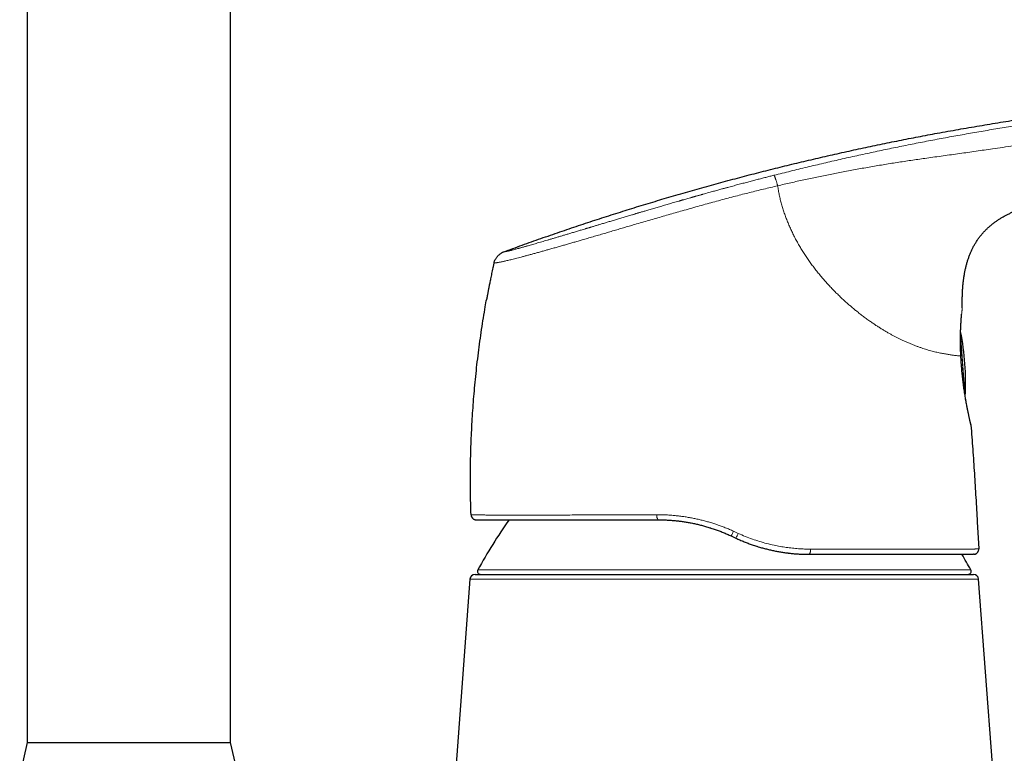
# Model space of a CAD drawing. Header units: millimetres. Extents: x 8 to 819, y 12 to 828.
# Tile 40 of 42: x 561 to 658, y 587 to 659. Entities that reach past the tile are written whole.
import ezdxf

# ---------------------------------------------------------------- set-up
doc = ezdxf.new("R2010")
doc.units = ezdxf.units.MM

msp = doc.modelspace()

# ---------------------------------------------------------------- linework, layer by layer
at = {"color": 7, "linetype": 'Continuous', "lineweight": 30}
for p, q in [((561.965, 699.987), (561.965, 587.987)), ((581.965, 587.987), (581.965, 699.987)), ((607.888, 635.19), (607.891, 635.19)), ((653.987, 630.774), (653.987, 630.765)), ((653.85, 626.021), (653.85, 626.023)), ((653.89, 625.396), (653.885, 625.399)), ((605.652, 610.399), (605.641, 610.399)), ((655.46, 609.716), (655.607, 607.043)), ((631.247, 608.323), (631.707, 608.109)), ((655.154, 606.518), (655.107, 606.516)), ((605.535, 604.074), (604.184, 585.873)), ((606.033, 604.537), (655.097, 604.537)), ((656.949, 585.841), (655.596, 604.074)), ((561.965, 587.987), (561.215, 584.787)), ((561.965, 587.987), (581.965, 587.987)), ((582.684, 584.923), (581.965, 587.987))]:
    msp.add_line(p, q, dxfattribs=at)
at = {"color": 252, "linetype": 'Continuous', "lineweight": 0}
for p, q in [((653.817, 628.167), (654.219, 622.429)), ((653.819, 628.224), (654.228, 622.368)), ((605.654, 610.399), (605.641, 610.399)), ((631.943, 608.575), (631.474, 608.789)), ((655.594, 606.9), (655.591, 606.89)), ((606.304, 604.981), (654.826, 604.981)), ((655.596, 604.074), (605.535, 604.074))]:
    msp.add_line(p, q, dxfattribs=at)
at = {"color": 7, "linetype": 'Continuous', "lineweight": 30, "flags": 128}
msp.add_lwpolyline([(654.839, 619.286), (654.843, 619.268), (654.848, 619.231)], dxfattribs=at)
at = {"color": 252, "linetype": 'Continuous', "lineweight": 0, "flags": 128}
msp.add_lwpolyline([(638.892, 606.516), (638.908, 606.518), (638.924, 606.525), (638.939, 606.536), (638.955, 606.55), (638.969, 606.57), (638.983, 606.592), (638.997, 606.619), (639.009, 606.649), (639.02, 606.682), (639.03, 606.719), (639.039, 606.757), (639.047, 606.798), (639.053, 606.841), (639.058, 606.886), (639.062, 606.931), (639.064, 606.978), (639.064, 607.024)], dxfattribs=at)
at = {"color": 7, "linetype": 'Continuous', "lineweight": 30}
for centre, radius, start, end in [((629.315, 623.502), 25, 356.73612, 11.37445), ((606.141, 610.416), 0.5, 206.67144, 270), ((650.202, 581.042), 50, 144.72552, 151.39505), ((655.107, 607.016), 0.5, 346.56091, 3.13374), ((610.929, 581.042), 50, 28.60495, 30.63022), ((606.568, 604.837), 0.3, 151.39505, 270), ((654.563, 604.837), 0.3, 270, 28.60495), ((606.033, 604.037), 0.5, 90, 175.75594), ((655.097, 604.037), 0.5, 4.24406, 90)]:
    msp.add_arc(centre, radius, start, end, dxfattribs=at)
at = {"color": 252, "linetype": 'Continuous', "lineweight": 0}
for centre, radius, start, end in [((624.522, 610.301), 0.6, 169.07835, 219.97016), ((624.582, 611.86), 7.545, 332.0497, 335.98729), ((628.443, 610.056), 3.801, 329.17987, 337.06912)]:
    msp.add_arc(centre, radius, start, end, dxfattribs=at)
at = {"color": 7, "linetype": 'Continuous', "lineweight": 30}
for points, knots in [([(608.834, 636.277), (609.448, 636.502), (610.676, 636.951), (612.521, 637.605), (614.368, 638.246), (616.216, 638.871), (618.054, 639.477), (619.883, 640.065), (621.702, 640.636), (623.522, 641.191), (625.356, 641.737), (627.204, 642.271), (629.066, 642.795), (630.929, 643.304), (632.794, 643.798), (634.66, 644.279), (636.528, 644.744), (638.398, 645.196), (640.269, 645.634), (642.142, 646.057), (644.016, 646.466), (645.893, 646.862), (647.77, 647.244), (649.65, 647.612), (651.594, 647.978), (653.603, 648.341), (655.677, 648.698), (657.753, 649.04), (659.831, 649.366), (661.847, 649.666), (663.8, 649.942), (665.692, 650.196), (667.585, 650.437), (669.48, 650.666), (671.365, 650.88), (673.242, 651.08), (675.109, 651.268), (676.978, 651.443), (678.862, 651.607), (680.76, 651.76), (682.674, 651.902), (684.589, 652.032), (686.507, 652.151), (688.427, 652.257), (690.349, 652.349), (692.133, 652.42), (693.78, 652.475), (695.289, 652.513), (696.798, 652.541), (698.307, 652.556), (699.708, 652.558), (701.001, 652.549), (702.186, 652.531), (703.37, 652.505), (704.554, 652.468), (705.737, 652.421), (706.919, 652.363), (708.1, 652.295), (709.28, 652.215), (710.459, 652.123), (711.63, 652.021), (712.793, 651.908), (713.947, 651.784), (715.101, 651.65), (715.869, 651.551), (716.253, 651.501)], [0, 0, 0, 0, 0.017941, 0.035846, 0.053717, 0.071553, 0.089358, 0.106815, 0.124244, 0.141646, 0.159023, 0.176729, 0.194412, 0.212073, 0.229712, 0.247332, 0.264934, 0.282519, 0.300089, 0.317644, 0.335187, 0.352717, 0.370238, 0.38775, 0.405254, 0.424501, 0.443741, 0.462977, 0.48221, 0.501442, 0.518887, 0.536333, 0.553781, 0.571233, 0.58869, 0.605839, 0.622995, 0.640158, 0.65733, 0.674861, 0.692405, 0.70996, 0.72753, 0.745111, 0.762702, 0.7803, 0.7941, 0.807901, 0.821703, 0.835502, 0.849299, 0.860136, 0.87097, 0.881802, 0.892629, 0.903453, 0.914274, 0.925091, 0.935905, 0.946716, 0.957526, 0.968143, 0.97876, 0.989379, 1, 1, 1, 1]), ([(653.987, 630.774), (653.986, 630.915), (653.983, 631.197), (653.987, 631.62), (653.998, 632.043), (654.019, 632.465), (654.049, 632.887), (654.087, 633.278), (654.131, 633.638), (654.18, 633.966), (654.238, 634.294), (654.305, 634.619), (654.382, 634.943), (654.469, 635.26), (654.566, 635.572), (654.673, 635.878), (654.793, 636.179), (654.924, 636.474), (655.068, 636.764), (655.225, 637.047), (655.395, 637.323), (655.577, 637.591), (655.772, 637.849), (655.979, 638.098), (656.197, 638.338), (656.426, 638.566), (656.665, 638.784), (656.912, 638.991), (657.165, 639.185), (657.424, 639.369), (657.69, 639.542), (657.961, 639.706), (658.238, 639.861), (658.519, 640.008), (658.805, 640.146), (659.101, 640.28), (659.304, 640.364), (659.409, 640.407)], [0, 0, 0, 0, 0.035413, 0.070825, 0.106243, 0.141663, 0.177082, 0.212504, 0.240337, 0.268167, 0.295994, 0.323824, 0.351658, 0.37949, 0.406594, 0.433697, 0.460805, 0.487916, 0.515021, 0.542121, 0.569219, 0.596322, 0.623427, 0.650533, 0.677635, 0.704735, 0.731838, 0.758947, 0.785517, 0.812082, 0.838642, 0.865204, 0.891772, 0.918342, 0.944907, 0.971471, 1, 1, 1, 1]), ([(607.888, 635.19), (607.893, 635.211), (607.902, 635.254), (607.923, 635.323), (607.953, 635.398), (607.994, 635.481), (608.044, 635.569), (608.103, 635.659), (608.169, 635.75), (608.241, 635.837), (608.317, 635.921), (608.398, 635.999), (608.48, 636.07), (608.56, 636.132), (608.636, 636.184), (608.707, 636.224), (608.772, 636.254), (608.814, 636.27), (608.834, 636.277)], [0, 0, 0, 0, 0.042622, 0.089774, 0.144028, 0.205922, 0.274425, 0.347571, 0.423157, 0.499461, 0.575795, 0.651496, 0.724849, 0.793628, 0.855812, 0.910297, 0.957531, 1, 1, 1, 1]), ([(607.888, 635.191), (607.877, 635.138), (607.843, 634.983), (607.789, 634.731), (607.726, 634.438), (607.668, 634.16), (607.614, 633.896), (607.564, 633.651), (607.518, 633.424), (607.477, 633.215), (607.438, 633.019), (607.402, 632.836), (607.37, 632.668), (607.341, 632.516), (607.314, 632.378), (607.29, 632.252), (607.269, 632.137), (607.25, 632.034), (607.233, 631.943), (607.218, 631.863), (607.205, 631.795), (607.195, 631.742), (607.188, 631.703), (607.183, 631.675), (607.179, 631.653), (607.177, 631.644), (607.176, 631.639)], [0, 0, 0, 0, 0.043084, 0.126862, 0.206674, 0.282529, 0.354435, 0.4224, 0.482884, 0.539886, 0.59342, 0.643503, 0.690154, 0.73119, 0.769198, 0.804209, 0.836267, 0.865425, 0.891758, 0.915365, 0.936384, 0.955009, 0.967578, 0.979119, 0.989841, 1, 1, 1, 1]), ([(605.641, 610.399), (605.629, 610.787), (605.605, 611.563), (605.586, 612.727), (605.579, 613.892), (605.586, 615.057), (605.607, 616.221), (605.641, 617.363), (605.687, 618.483), (605.744, 619.58), (605.813, 620.676), (605.894, 621.771), (605.988, 622.887), (606.098, 624.024), (606.223, 625.182), (606.362, 626.339), (606.514, 627.493), (606.68, 628.646), (606.856, 629.775), (607.021, 630.773), (607.132, 631.386), (607.178, 631.639)], [0, 0, 0, 0, 0.054587, 0.109174, 0.163762, 0.218349, 0.272936, 0.327523, 0.378991, 0.430459, 0.481927, 0.533395, 0.584863, 0.63945, 0.694037, 0.748624, 0.803211, 0.857798, 0.912385, 0.963853, 1, 1, 1, 1]), ([(653.85, 626.027), (653.847, 626.091), (653.841, 626.219), (653.833, 626.405), (653.827, 626.582), (653.822, 626.748), (653.818, 626.902), (653.815, 627.044), (653.813, 627.175), (653.812, 627.296), (653.811, 627.415), (653.811, 627.531), (653.811, 627.642), (653.812, 627.744), (653.813, 627.859), (653.814, 627.99), (653.817, 628.162), (653.821, 628.354), (653.828, 628.565), (653.836, 628.768), (653.844, 628.964), (653.854, 629.152), (653.865, 629.325), (653.876, 629.484), (653.886, 629.633), (653.897, 629.779), (653.907, 629.909), (653.917, 630.026), (653.925, 630.121), (653.93, 630.177), (653.932, 630.202)], [0, 0, 0, 0, 0.036043, 0.071339, 0.104783, 0.136375, 0.166116, 0.193524, 0.219147, 0.242984, 0.265036, 0.290517, 0.313103, 0.333424, 0.353574, 0.38523, 0.416877, 0.464816, 0.512768, 0.560871, 0.609163, 0.657659, 0.706648, 0.749545, 0.794204, 0.840622, 0.888807, 0.927913, 0.968119, 1, 1, 1, 1]), ([(653.889, 625.394), (653.888, 625.415), (653.884, 625.465), (653.878, 625.549), (653.872, 625.649), (653.865, 625.762), (653.857, 625.889), (653.852, 625.978), (653.849, 626.025)], [0, 0, 0, 0, 0.099918, 0.236909, 0.395211, 0.574988, 0.776477, 1, 1, 1, 1]), ([(654.846, 619.256), (654.845, 619.258), (654.844, 619.264), (654.841, 619.279), (654.836, 619.299), (654.829, 619.326), (654.821, 619.36), (654.81, 619.404), (654.797, 619.461), (654.78, 619.533), (654.76, 619.618), (654.738, 619.714), (654.715, 619.818), (654.69, 619.928), (654.664, 620.048), (654.636, 620.177), (654.607, 620.313), (654.577, 620.457), (654.546, 620.607), (654.514, 620.764), (654.481, 620.928), (654.445, 621.112), (654.406, 621.318), (654.364, 621.549), (654.322, 621.789), (654.28, 622.037), (654.239, 622.294), (654.199, 622.558), (654.159, 622.829), (654.121, 623.106), (654.084, 623.389), (654.049, 623.677), (654.015, 623.968), (653.986, 624.244), (653.961, 624.501), (653.94, 624.74), (653.92, 624.979), (653.904, 625.198), (653.895, 625.337), (653.891, 625.396)], [0, 0, 0, 0, 0.018744, 0.037649, 0.056944, 0.076862, 0.097635, 0.119413, 0.146238, 0.174103, 0.202779, 0.232032, 0.258925, 0.285914, 0.312808, 0.339445, 0.365803, 0.391912, 0.417805, 0.443513, 0.469069, 0.494506, 0.526191, 0.557837, 0.589526, 0.621291, 0.653134, 0.68505, 0.717037, 0.749085, 0.781187, 0.813332, 0.845512, 0.877717, 0.903495, 0.929283, 0.955081, 0.980888, 1, 1, 1, 1]), ([(654.848, 619.231), (654.906, 618.439), (655.021, 616.854), (655.179, 614.475), (655.327, 612.096), (655.416, 610.509), (655.46, 609.716)], [0, 0, 0, 0, 0.25, 0.5, 0.75, 1, 1, 1, 1]), ([(605.646, 610.399), (605.646, 610.376), (605.648, 610.331), (605.664, 610.26), (605.684, 610.214), (605.694, 610.192)], [0, 0, 0, 0, 0.331081, 0.66457, 1, 1, 1, 1]), ([(605.927, 609.966), (605.929, 609.965), (605.94, 609.959), (605.958, 609.952), (605.982, 609.942), (606.006, 609.935), (606.03, 609.929), (606.053, 609.924), (606.077, 609.92), (606.091, 609.918), (606.099, 609.918)], [0, 0, 0, 0, 0.015001, 0.099233, 0.200767, 0.320942, 0.460546, 0.620063, 0.799809, 1, 1, 1, 1]), ([(606.144, 609.916), (606.145, 609.916), (606.148, 609.916), (606.17, 609.916), (606.209, 609.916), (606.265, 609.916), (606.337, 609.916), (606.424, 609.916), (606.525, 609.916), (606.636, 609.916), (606.758, 609.916), (606.893, 609.916), (607.04, 609.916), (607.201, 609.916), (607.372, 609.916), (607.554, 609.916), (607.744, 609.916), (607.946, 609.916), (608.16, 609.916), (608.385, 609.916), (608.621, 609.916), (608.87, 609.916), (609.135, 609.916), (609.417, 609.916), (609.716, 609.916), (610.027, 609.916), (610.349, 609.916), (610.684, 609.916), (611.025, 609.916), (611.372, 609.916), (611.725, 609.916), (612.088, 609.916), (612.461, 609.916), (612.844, 609.916), (613.238, 609.916), (613.641, 609.916), (614.059, 609.916), (614.49, 609.916), (614.937, 609.916), (615.394, 609.916), (615.859, 609.916), (616.335, 609.916), (616.811, 609.916), (617.286, 609.916), (617.76, 609.916), (618.241, 609.916), (618.728, 609.916), (619.221, 609.916), (619.721, 609.916), (620.228, 609.916), (620.748, 609.916), (621.282, 609.916), (621.829, 609.916), (622.38, 609.916), (622.936, 609.916), (623.497, 609.916), (623.874, 609.916), (624.063, 609.916)], [0, 0, 0, 0, 0.012258, 0.032535, 0.052774, 0.072989, 0.093192, 0.113397, 0.133623, 0.152119, 0.170569, 0.188983, 0.207372, 0.225746, 0.244114, 0.261781, 0.279394, 0.29696, 0.314491, 0.331994, 0.34948, 0.366958, 0.38465, 0.403168, 0.42164, 0.440076, 0.458488, 0.476888, 0.495287, 0.512882, 0.530478, 0.548085, 0.565711, 0.583369, 0.601067, 0.618815, 0.636417, 0.654823, 0.673236, 0.691667, 0.710127, 0.728626, 0.747175, 0.764818, 0.78245, 0.800078, 0.817712, 0.835361, 0.853034, 0.87074, 0.888505, 0.907098, 0.925672, 0.944239, 0.962809, 0.981393, 1, 1, 1, 1]), ([(624.063, 609.916), (624.192, 609.915), (624.452, 609.913), (624.845, 609.899), (625.24, 609.877), (625.638, 609.844), (625.929, 609.815), (626.088, 609.794), (626.113, 609.791)], [0, 0, 0, 0, 0.191188, 0.383018, 0.575547, 0.768832, 0.962929, 1, 1, 1, 1]), ([(626.113, 609.791), (626.114, 609.79), (626.249, 609.776), (626.519, 609.737), (626.921, 609.674), (627.322, 609.6), (627.723, 609.517), (628.126, 609.423), (628.529, 609.318), (628.874, 609.221), (629.083, 609.155), (629.159, 609.131)], [0, 0, 0, 0, 0.001213, 0.132343, 0.263293, 0.394096, 0.524784, 0.657763, 0.790685, 0.923582, 1, 1, 1, 1]), ([(629.16, 609.133), (629.19, 609.124), (629.358, 609.073), (629.657, 608.97), (630.059, 608.825), (630.457, 608.669), (630.854, 608.503), (631.116, 608.383), (631.247, 608.323)], [0, 0, 0, 0, 0.042918, 0.234576, 0.424026, 0.614719, 0.806697, 1, 1, 1, 1]), ([(631.707, 608.109), (631.841, 608.048), (632.107, 607.926), (632.51, 607.757), (632.914, 607.599), (633.32, 607.454), (633.609, 607.355), (633.764, 607.308), (633.781, 607.303)], [0, 0, 0, 0, 0.197159, 0.393164, 0.588066, 0.781919, 0.974774, 1, 1, 1, 1]), ([(633.782, 607.305), (633.865, 607.279), (634.077, 607.212), (634.419, 607.115), (634.81, 607.014), (635.205, 606.921), (635.603, 606.838), (636.004, 606.763), (636.405, 606.7), (636.695, 606.658), (636.851, 606.641), (636.873, 606.638)], [0, 0, 0, 0, 0.081136, 0.207896, 0.33465, 0.461425, 0.590548, 0.719739, 0.84903, 0.978455, 1, 1, 1, 1]), ([(655.154, 606.518), (655.159, 606.519), (655.17, 606.52), (655.187, 606.522), (655.205, 606.526), (655.223, 606.53), (655.24, 606.535), (655.256, 606.54), (655.268, 606.544), (655.281, 606.549), (655.294, 606.554), (655.311, 606.562), (655.332, 606.571), (655.353, 606.583), (655.373, 606.596), (655.392, 606.608), (655.411, 606.622), (655.43, 606.637), (655.448, 606.654), (655.465, 606.671), (655.482, 606.689), (655.502, 606.713), (655.524, 606.742), (655.546, 606.777), (655.565, 606.814), (655.58, 606.852), (655.588, 606.877), (655.591, 606.89)], [0, 0, 0, 0, 0.0887389, 0.1665393, 0.2334863, 0.2897265, 0.3355246, 0.3590712, 0.3789609, 0.3955731, 0.4095615, 0.4220063, 0.4416259, 0.4645874, 0.4817908, 0.5002905, 0.519642, 0.5403849, 0.5630136, 0.58791, 0.6153616, 0.6455822, 0.7000615, 0.7624902, 0.8331668, 0.912291, 1, 1, 1, 1]), ([(636.872, 606.637), (636.895, 606.634), (637.052, 606.614), (637.339, 606.586), (637.733, 606.554), (638.122, 606.532), (638.508, 606.518), (638.764, 606.517), (638.892, 606.516)], [0, 0, 0, 0, 0.034481, 0.231139, 0.42385, 0.616189, 0.808219, 1, 1, 1, 1]), ([(638.892, 606.516), (639.079, 606.516), (639.452, 606.516), (640.006, 606.516), (640.555, 606.516), (641.098, 606.516), (641.635, 606.516), (642.165, 606.516), (642.672, 606.516), (643.156, 606.516), (643.619, 606.516), (644.076, 606.516), (644.527, 606.516), (644.971, 606.516), (645.421, 606.516), (645.876, 606.516), (646.333, 606.516), (646.782, 606.516), (647.221, 606.516), (647.651, 606.516), (648.072, 606.516), (648.471, 606.516), (648.85, 606.516), (649.208, 606.516), (649.558, 606.516), (649.898, 606.516), (650.228, 606.516), (650.56, 606.516), (650.891, 606.516), (651.219, 606.516), (651.536, 606.516), (651.84, 606.516), (652.132, 606.516), (652.411, 606.516), (652.671, 606.516), (652.912, 606.516), (653.135, 606.516), (653.346, 606.516), (653.546, 606.516), (653.734, 606.516), (653.909, 606.516), (654.07, 606.516), (654.218, 606.516), (654.355, 606.516), (654.481, 606.516), (654.595, 606.516), (654.698, 606.516), (654.791, 606.516), (654.873, 606.516), (654.944, 606.516), (655.004, 606.516), (655.05, 606.516), (655.083, 606.516), (655.104, 606.516), (655.106, 606.516), (655.107, 606.516)], [0, 0, 0, 0, 0.020056, 0.040104, 0.060154, 0.080221, 0.100315, 0.120449, 0.140443, 0.158709, 0.176974, 0.195246, 0.213534, 0.231847, 0.250193, 0.27011, 0.29001, 0.309904, 0.329804, 0.349721, 0.369665, 0.389638, 0.407927, 0.426199, 0.444463, 0.462729, 0.481004, 0.499298, 0.519305, 0.539288, 0.559258, 0.579226, 0.599204, 0.619204, 0.639277, 0.657655, 0.675998, 0.694315, 0.712616, 0.730909, 0.749203, 0.766844, 0.784432, 0.801974, 0.81948, 0.836956, 0.854413, 0.871857, 0.889545, 0.908059, 0.926517, 0.94493, 0.963307, 0.981661, 1, 1, 1, 1])]:
    msp.add_open_spline(points, degree=3, knots=knots, dxfattribs=at)
at = {"color": 252, "linetype": 'Continuous', "lineweight": 0}
for points, knots in [([(635.458, 643.822), (636.001, 643.958), (637.086, 644.23), (638.716, 644.626), (640.347, 645.012), (641.979, 645.388), (643.604, 645.752), (645.222, 646.103), (646.833, 646.441), (648.446, 646.77), (650.071, 647.09), (651.709, 647.403), (653.358, 647.707), (655.01, 648), (656.664, 648.283), (658.311, 648.553), (659.95, 648.812), (661.581, 649.058), (663.213, 649.296), (664.303, 649.446), (664.848, 649.521)], [0, 0, 0, 0, 0.056011, 0.112011, 0.168004, 0.223993, 0.279979, 0.334963, 0.389948, 0.444935, 0.499928, 0.55593, 0.611939, 0.667953, 0.723968, 0.779981, 0.834987, 0.889989, 0.944992, 1, 1, 1, 1]), ([(665.196, 647.568), (664.507, 647.479), (663.13, 647.299), (661.069, 647.015), (659.012, 646.723), (657.104, 646.446), (655.343, 646.191), (653.727, 645.962), (652.108, 645.739), (650.57, 645.524), (649.113, 645.315), (647.739, 645.109), (646.368, 644.891), (644.999, 644.66), (643.633, 644.417), (642.292, 644.167), (640.977, 643.91), (639.687, 643.648), (638.397, 643.374), (637.107, 643.089), (636.248, 642.891), (635.818, 642.792)], [0, 0, 0, 0, 0.069893, 0.139698, 0.209425, 0.2791, 0.333864, 0.388697, 0.443625, 0.498626, 0.545327, 0.59202, 0.638662, 0.685257, 0.731879, 0.7786, 0.82275, 0.866968, 0.911231, 0.955561, 1, 1, 1, 1]), ([(608.834, 636.277), (608.834, 636.278), (608.836, 636.278), (608.84, 636.279), (608.846, 636.28), (608.855, 636.281), (608.863, 636.282), (608.872, 636.284), (608.878, 636.285), (608.883, 636.286), (608.885, 636.286), (608.888, 636.287), (608.891, 636.287), (608.898, 636.288), (608.91, 636.291), (608.929, 636.294), (608.949, 636.298), (608.972, 636.302), (608.996, 636.306), (609.022, 636.311), (609.051, 636.317), (609.082, 636.323), (609.118, 636.33), (609.161, 636.339), (609.209, 636.349), (609.264, 636.361), (609.323, 636.375), (609.386, 636.389), (609.455, 636.406), (609.533, 636.425), (609.63, 636.449), (609.75, 636.479), (609.894, 636.516), (610.049, 636.557), (610.19, 636.594), (610.309, 636.627), (610.402, 636.652), (610.499, 636.678), (610.598, 636.705), (610.7, 636.733), (610.811, 636.764), (610.933, 636.798), (611.065, 636.835), (611.203, 636.874), (611.371, 636.922), (611.574, 636.979), (611.813, 637.048), (612.064, 637.12), (612.325, 637.196), (612.595, 637.275), (612.87, 637.355), (613.151, 637.438), (613.438, 637.523), (613.736, 637.611), (614.043, 637.702), (614.357, 637.796), (614.675, 637.891), (615.006, 637.99), (615.355, 638.094), (615.725, 638.205), (616.104, 638.319), (616.493, 638.435), (616.791, 638.525), (616.994, 638.586), (617.097, 638.617), (617.202, 638.648), (617.306, 638.68), (617.412, 638.712), (617.518, 638.743), (617.687, 638.794), (617.922, 638.865), (618.242, 638.961), (618.588, 639.065), (618.96, 639.176), (619.347, 639.293), (619.751, 639.413), (620.171, 639.539), (620.599, 639.667), (621.035, 639.797), (621.366, 639.895), (621.589, 639.962), (621.702, 639.995), (621.816, 640.029), (621.929, 640.063), (622.043, 640.096), (622.158, 640.13), (622.34, 640.184), (622.591, 640.258), (622.88, 640.344), (623.142, 640.421), (623.374, 640.489), (623.606, 640.558), (623.833, 640.624), (624.147, 640.716), (624.553, 640.835), (625.061, 640.983), (625.582, 641.135), (625.954, 641.243), (626.173, 641.306), (626.236, 641.324), (626.301, 641.343), (626.367, 641.362), (626.435, 641.381), (626.504, 641.401), (626.618, 641.434), (626.781, 641.481), (627.006, 641.546), (627.172, 641.593), (627.269, 641.621), (627.283, 641.625), (627.292, 641.627), (627.301, 641.63), (627.311, 641.633), (627.322, 641.636), (627.348, 641.644), (627.395, 641.657), (627.465, 641.677), (627.548, 641.701), (627.642, 641.727), (627.748, 641.757), (627.866, 641.791), (627.991, 641.826), (628.122, 641.863), (628.223, 641.892), (628.298, 641.913), (628.344, 641.926), (628.39, 641.939), (628.432, 641.95), (628.653, 642.013), (629.005, 642.111), (629.489, 642.245), (629.917, 642.363), (630.236, 642.45), (630.449, 642.508), (630.557, 642.538), (630.666, 642.567), (630.781, 642.599), (631.026, 642.665), (631.403, 642.767), (631.901, 642.9), (632.392, 643.03), (632.87, 643.156), (633.337, 643.278), (633.788, 643.396), (634.224, 643.508), (634.646, 643.616), (635.056, 643.721), (635.325, 643.789), (635.458, 643.822)], [0, 0, 0, 0, 0.00973, 0.019171, 0.028322, 0.037184, 0.045758, 0.050896, 0.055925, 0.057483, 0.05903, 0.060567, 0.062092, 0.063734, 0.071754, 0.07966, 0.087565, 0.095352, 0.103023, 0.110578, 0.118017, 0.12534, 0.133688, 0.141917, 0.151097, 0.160041, 0.168752, 0.177231, 0.185483, 0.194267, 0.203427, 0.215868, 0.228141, 0.240257, 0.25223, 0.2583, 0.26433, 0.270322, 0.276278, 0.2822, 0.288089, 0.294992, 0.301855, 0.308738, 0.315728, 0.326302, 0.336865, 0.347431, 0.358013, 0.368462, 0.378878, 0.388918, 0.399009, 0.409163, 0.41939, 0.4297, 0.439769, 0.449718, 0.46074, 0.471854, 0.483073, 0.494406, 0.505863, 0.508802, 0.511749, 0.514706, 0.517672, 0.520648, 0.523634, 0.52663, 0.534921, 0.543291, 0.553363, 0.563556, 0.573874, 0.585074, 0.596428, 0.607941, 0.619618, 0.631463, 0.634463, 0.637472, 0.640488, 0.643513, 0.646547, 0.649589, 0.652639, 0.661072, 0.669571, 0.675682, 0.681829, 0.68801, 0.69411, 0.699844, 0.712893, 0.726291, 0.74004, 0.754145, 0.755763, 0.757423, 0.759125, 0.76087, 0.762656, 0.764485, 0.766356, 0.771719, 0.7774, 0.784143, 0.784859, 0.785062, 0.785285, 0.785529, 0.785794, 0.786079, 0.786386, 0.787887, 0.789751, 0.791976, 0.794437, 0.797228, 0.800348, 0.803798, 0.807106, 0.810669, 0.811842, 0.813039, 0.814262, 0.81551, 0.8163, 0.831796, 0.843282, 0.85455, 0.865602, 0.868483, 0.87135, 0.874201, 0.877044, 0.880433, 0.893552, 0.906779, 0.919676, 0.932244, 0.944483, 0.956392, 0.967769, 0.978829, 0.989573, 1, 1, 1, 1]), ([(635.458, 643.822), (635.46, 643.821), (635.464, 643.819), (635.471, 643.811), (635.48, 643.797), (635.491, 643.775), (635.506, 643.743), (635.526, 643.698), (635.549, 643.639), (635.575, 643.57), (635.602, 643.492), (635.631, 643.407), (635.661, 643.316), (635.691, 643.222), (635.721, 643.128), (635.748, 643.037), (635.773, 642.95), (635.796, 642.869), (635.811, 642.817), (635.818, 642.792)], [0, 0, 0, 0, 0.035289, 0.072846, 0.114172, 0.159973, 0.210236, 0.278408, 0.350731, 0.425115, 0.499986, 0.574821, 0.649111, 0.721305, 0.789353, 0.851415, 0.906549, 0.955288, 1, 1, 1, 1]), ([(607.891, 635.19), (607.892, 635.19), (607.893, 635.19), (607.904, 635.191), (607.925, 635.192), (607.958, 635.195), (608.002, 635.199), (608.057, 635.204), (608.124, 635.211), (608.204, 635.222), (608.298, 635.236), (608.408, 635.256), (608.541, 635.281), (608.685, 635.311), (608.837, 635.344), (608.991, 635.379), (609.161, 635.419), (609.348, 635.464), (609.554, 635.514), (609.782, 635.571), (610.029, 635.634), (610.295, 635.702), (610.582, 635.777), (610.887, 635.858), (611.211, 635.945), (611.551, 636.037), (611.907, 636.135), (612.271, 636.235), (612.642, 636.338), (613.017, 636.443), (613.407, 636.552), (613.807, 636.666), (614.218, 636.783), (614.629, 636.9), (615.038, 637.017), (615.445, 637.134), (615.856, 637.253), (616.272, 637.374), (616.732, 637.508), (617.236, 637.654), (617.784, 637.815), (618.336, 637.976), (618.889, 638.138), (619.437, 638.298), (619.98, 638.458), (620.518, 638.615), (621.055, 638.773), (621.645, 638.945), (622.286, 639.132), (622.979, 639.334), (623.671, 639.534), (624.361, 639.734), (625.053, 639.933), (625.744, 640.129), (626.459, 640.332), (627.193, 640.541), (627.945, 640.755), (628.691, 640.966), (629.436, 641.173), (630.183, 641.375), (630.931, 641.575), (631.888, 641.826), (633.055, 642.124), (634.434, 642.465), (635.356, 642.683), (635.818, 642.792)], [0, 0, 0, 0, 0.004206, 0.021588, 0.038907, 0.056195, 0.07351, 0.090914, 0.108459, 0.126168, 0.1419, 0.157788, 0.173851, 0.19006, 0.202859, 0.215685, 0.228514, 0.241346, 0.254636, 0.267994, 0.281453, 0.294994, 0.308579, 0.322173, 0.335749, 0.34928, 0.36276, 0.376219, 0.388792, 0.401402, 0.414053, 0.426716, 0.439363, 0.451964, 0.463774, 0.475514, 0.487204, 0.498861, 0.510504, 0.525323, 0.540131, 0.554869, 0.569478, 0.583922, 0.59797, 0.611912, 0.625772, 0.639558, 0.657358, 0.675044, 0.692633, 0.710178, 0.727732, 0.745315, 0.762818, 0.782161, 0.801222, 0.820134, 0.839012, 0.857928, 0.876868, 0.895805, 0.930495, 0.965177, 1, 1, 1, 1]), ([(635.818, 642.792), (635.841, 642.64), (635.887, 642.336), (635.976, 641.883), (636.079, 641.432), (636.196, 640.983), (636.327, 640.54), (636.47, 640.102), (636.625, 639.67), (636.793, 639.242), (636.973, 638.814), (637.166, 638.388), (637.371, 637.963), (637.588, 637.543), (637.816, 637.127), (638.052, 636.719), (638.298, 636.317), (638.551, 635.923), (638.814, 635.534), (639.087, 635.149), (639.371, 634.766), (639.665, 634.387), (639.966, 634.014), (640.276, 633.648), (640.59, 633.29), (640.909, 632.942), (641.232, 632.601), (641.56, 632.268), (641.876, 631.959), (642.179, 631.672), (642.468, 631.407), (642.759, 631.148), (643.053, 630.894), (643.348, 630.647), (643.662, 630.391), (643.995, 630.129), (644.347, 629.861), (644.699, 629.603), (645.033, 629.367), (645.349, 629.152), (645.646, 628.955), (645.942, 628.767), (646.237, 628.585), (646.529, 628.412), (646.813, 628.249), (647.09, 628.097), (647.358, 627.955), (647.623, 627.82), (647.885, 627.691), (648.167, 627.557), (648.467, 627.421), (648.784, 627.284), (649.095, 627.157), (649.398, 627.04), (649.691, 626.932), (649.975, 626.833), (650.249, 626.744), (650.515, 626.662), (650.774, 626.587), (651.025, 626.519), (651.269, 626.457), (651.503, 626.401), (651.728, 626.351), (651.943, 626.307), (652.146, 626.268), (652.339, 626.233), (652.522, 626.201), (652.704, 626.172), (652.883, 626.145), (653.056, 626.121), (653.218, 626.099), (653.368, 626.081), (653.506, 626.066), (653.631, 626.053), (653.746, 626.042), (653.813, 626.036), (653.846, 626.033)], [0, 0, 0, 0, 0.014, 0.028, 0.041998, 0.055996, 0.069995, 0.083746, 0.097498, 0.11125, 0.125003, 0.139005, 0.153007, 0.167009, 0.181009, 0.195009, 0.208758, 0.222506, 0.236253, 0.25, 0.263998, 0.277997, 0.291997, 0.305997, 0.319998, 0.333749, 0.3475, 0.361252, 0.375002, 0.386668, 0.398333, 0.409998, 0.421663, 0.433329, 0.444996, 0.458746, 0.472497, 0.486249, 0.500002, 0.511671, 0.523338, 0.535004, 0.546668, 0.558331, 0.569994, 0.580991, 0.591989, 0.602989, 0.613991, 0.624994, 0.638997, 0.652997, 0.666998, 0.680998, 0.694998, 0.708748, 0.722496, 0.736245, 0.749994, 0.763995, 0.777997, 0.791999, 0.805999, 0.82, 0.83375, 0.8475, 0.861249, 0.874996, 0.890617, 0.906238, 0.921861, 0.937486, 0.953113, 0.968741, 0.984371, 1, 1, 1, 1]), ([(653.846, 626.033), (653.841, 626.126), (653.832, 626.312), (653.821, 626.587), (653.813, 626.859), (653.808, 627.127), (653.805, 627.39), (653.804, 627.647), (653.806, 627.914), (653.811, 628.187), (653.819, 628.464), (653.829, 628.727), (653.84, 628.976), (653.854, 629.211), (653.868, 629.432), (653.883, 629.638), (653.899, 629.83), (653.914, 630.005), (653.928, 630.163), (653.942, 630.304), (653.954, 630.427), (653.964, 630.533), (653.973, 630.62), (653.979, 630.688), (653.984, 630.737), (653.987, 630.768), (653.987, 630.772), (653.987, 630.774)], [0, 0, 0, 0, 0.035651, 0.07119, 0.106724, 0.142488, 0.178251, 0.213869, 0.249436, 0.291931, 0.333931, 0.375583, 0.417036, 0.458444, 0.499958, 0.541443, 0.583152, 0.625252, 0.666777, 0.70846, 0.750472, 0.792098, 0.833695, 0.875451, 0.917132, 0.958581, 1, 1, 1, 1]), ([(653.846, 626.033), (653.849, 625.963), (653.857, 625.822), (653.87, 625.61), (653.88, 625.469), (653.885, 625.399)], [0, 0, 0, 0, 0.334901, 0.668059, 1, 1, 1, 1]), ([(653.846, 626.033), (653.849, 626.031), (653.854, 626.027), (653.85, 626.022), (653.849, 626.021)], [0, 0, 0, 0, 0.727193, 1, 1, 1, 1]), ([(653.885, 625.399), (653.894, 625.268), (653.912, 625.008), (653.945, 624.617), (653.98, 624.249), (654.017, 623.904), (654.053, 623.597), (654.079, 623.389), (654.093, 623.276), (654.097, 623.246), (654.101, 623.215), (654.105, 623.184), (654.109, 623.153), (654.114, 623.123), (654.119, 623.085), (654.126, 623.032), (654.136, 622.96), (654.148, 622.871), (654.163, 622.767), (654.181, 622.645), (654.201, 622.507), (654.222, 622.373), (654.241, 622.247), (654.26, 622.133), (654.278, 622.023), (654.295, 621.921), (654.31, 621.828), (654.329, 621.719), (654.35, 621.599), (654.373, 621.472), (654.394, 621.359), (654.412, 621.261), (654.428, 621.177), (654.445, 621.091), (654.463, 620.995), (654.486, 620.879), (654.512, 620.752), (654.539, 620.615), (654.569, 620.47), (654.601, 620.319), (654.633, 620.173), (654.661, 620.041), (654.681, 619.951), (654.694, 619.894), (654.701, 619.863), (654.707, 619.834), (654.713, 619.807), (654.719, 619.782), (654.724, 619.758), (654.74, 619.689), (654.764, 619.582), (654.794, 619.458), (654.815, 619.367), (654.831, 619.304), (654.841, 619.263), (654.847, 619.237), (654.848, 619.233), (654.848, 619.231)], [0, 0, 0, 0, 0.041774, 0.083497, 0.125207, 0.160257, 0.195324, 0.226203, 0.229671, 0.233138, 0.236606, 0.240074, 0.243542, 0.247011, 0.250479, 0.256409, 0.2651, 0.27501, 0.287051, 0.301222, 0.317525, 0.33596, 0.349184, 0.363322, 0.377826, 0.390191, 0.402011, 0.413288, 0.432073, 0.449124, 0.464443, 0.47803, 0.489886, 0.500012, 0.515006, 0.532334, 0.552, 0.574007, 0.598358, 0.625055, 0.65434, 0.680931, 0.704822, 0.712259, 0.719388, 0.726212, 0.732728, 0.738938, 0.74484, 0.750436, 0.791962, 0.83348, 0.875003, 0.90617, 0.937374, 0.968641, 1, 1, 1, 1]), ([(623.933, 610.415), (623.56, 610.414), (622.814, 610.411), (621.716, 610.408), (620.635, 610.404), (619.576, 610.4), (618.541, 610.396), (617.531, 610.392), (616.549, 610.389), (615.596, 610.386), (614.676, 610.383), (613.79, 610.38), (612.939, 610.378), (612.128, 610.376), (611.356, 610.375), (610.629, 610.375), (609.947, 610.375), (609.314, 610.376), (608.729, 610.378), (608.194, 610.38), (607.708, 610.382), (607.271, 610.384), (606.885, 610.387), (606.55, 610.389), (606.267, 610.392), (606.037, 610.394), (605.859, 610.396), (605.734, 610.398), (605.664, 610.398), (605.655, 610.399), (605.652, 610.399)], [0, 0, 0, 0, 0.036401, 0.072778, 0.109135, 0.145473, 0.181795, 0.218102, 0.254397, 0.290683, 0.326965, 0.363249, 0.399543, 0.435859, 0.472211, 0.508618, 0.544971, 0.58119, 0.617334, 0.653462, 0.689633, 0.725903, 0.762326, 0.798726, 0.834942, 0.871051, 0.907128, 0.943248, 0.979483, 1, 1, 1, 1]), ([(631.474, 608.789), (631.341, 608.849), (631.074, 608.968), (630.668, 609.135), (630.259, 609.292), (629.847, 609.439), (629.434, 609.575), (629.02, 609.7), (628.607, 609.814), (628.191, 609.919), (627.771, 610.014), (627.347, 610.1), (626.919, 610.176), (626.489, 610.241), (626.059, 610.297), (625.63, 610.341), (625.204, 610.375), (624.78, 610.399), (624.356, 610.413), (624.074, 610.415), (623.933, 610.415)], [0, 0, 0, 0, 0.055888, 0.111728, 0.16753, 0.223305, 0.279064, 0.333824, 0.388589, 0.443372, 0.498184, 0.554034, 0.609939, 0.665913, 0.721971, 0.778126, 0.833389, 0.888778, 0.944309, 1, 1, 1, 1]), ([(639.064, 607.024), (638.866, 607.027), (638.469, 607.032), (637.869, 607.066), (637.267, 607.119), (636.665, 607.194), (636.063, 607.291), (635.423, 607.417), (634.745, 607.577), (634.033, 607.778), (633.327, 608.011), (632.628, 608.273), (632.172, 608.475), (631.943, 608.575)], [0, 0, 0, 0, 0.0843629, 0.1683747, 0.2520883, 0.3355542, 0.4188209, 0.5019355, 0.6015336, 0.701058, 0.8005888, 0.9002076, 1, 1, 1, 1]), ([(655.607, 607.043), (655.605, 607.043), (655.603, 607.043), (655.583, 607.043), (655.552, 607.043), (655.508, 607.042), (655.452, 607.041), (655.384, 607.04), (655.304, 607.04), (655.211, 607.039), (655.104, 607.037), (654.984, 607.036), (654.851, 607.035), (654.707, 607.034), (654.55, 607.033), (654.377, 607.031), (654.186, 607.03), (653.975, 607.029), (653.751, 607.028), (653.512, 607.026), (653.26, 607.025), (652.994, 607.024), (652.728, 607.022), (652.464, 607.021), (652.28, 607.02), (652.17, 607.019), (652.147, 607.019), (652.133, 607.019), (652.126, 607.019), (652.119, 607.019), (652.111, 607.019), (652.095, 607.019), (652.07, 607.019), (652.033, 607.019), (651.989, 607.018), (651.938, 607.018), (651.88, 607.018), (651.814, 607.018), (651.741, 607.018), (651.66, 607.017), (651.571, 607.017), (651.473, 607.017), (651.364, 607.016), (651.246, 607.016), (651.117, 607.016), (650.979, 607.015), (650.831, 607.015), (650.672, 607.015), (650.501, 607.014), (650.316, 607.014), (650.118, 607.014), (649.927, 607.013), (649.795, 607.013), (649.728, 607.013), (649.709, 607.013), (649.689, 607.013), (649.67, 607.013), (649.651, 607.013), (649.633, 607.013), (649.578, 607.013), (649.394, 607.013), (649.073, 607.013), (648.648, 607.012), (648.228, 607.012), (647.814, 607.012), (647.407, 607.012), (646.993, 607.012), (646.57, 607.013), (646.139, 607.013), (645.688, 607.013), (645.215, 607.014), (644.72, 607.014), (644.217, 607.015), (643.705, 607.016), (643.186, 607.017), (642.659, 607.017), (642.14, 607.018), (641.629, 607.019), (641.127, 607.02), (640.619, 607.021), (640.106, 607.022), (639.588, 607.023), (639.239, 607.024), (639.064, 607.024)], [0, 0, 0, 0, 0.017609, 0.035225, 0.052845, 0.070468, 0.08809, 0.105708, 0.123318, 0.140918, 0.159339, 0.177739, 0.196113, 0.214455, 0.23276, 0.251022, 0.270929, 0.290863, 0.31084, 0.330831, 0.350832, 0.370841, 0.390855, 0.408116, 0.425377, 0.427547, 0.429495, 0.429861, 0.430282, 0.430759, 0.431291, 0.43188, 0.433785, 0.436112, 0.438904, 0.44213, 0.445789, 0.449882, 0.454409, 0.45937, 0.464764, 0.470591, 0.477089, 0.484052, 0.491479, 0.499371, 0.507728, 0.516549, 0.525835, 0.535851, 0.546358, 0.557354, 0.565798, 0.566762, 0.56773, 0.568701, 0.569676, 0.570654, 0.571635, 0.572371, 0.579036, 0.599526, 0.620013, 0.640499, 0.658789, 0.677078, 0.695367, 0.713656, 0.731945, 0.750235, 0.770188, 0.790143, 0.8101, 0.830061, 0.850024, 0.869993, 0.889967, 0.908284, 0.926607, 0.944939, 0.96328, 0.981634, 1, 1, 1, 1])]:
    msp.add_open_spline(points, degree=3, knots=knots, dxfattribs=at)

doc.saveas('drawing.dxf')
